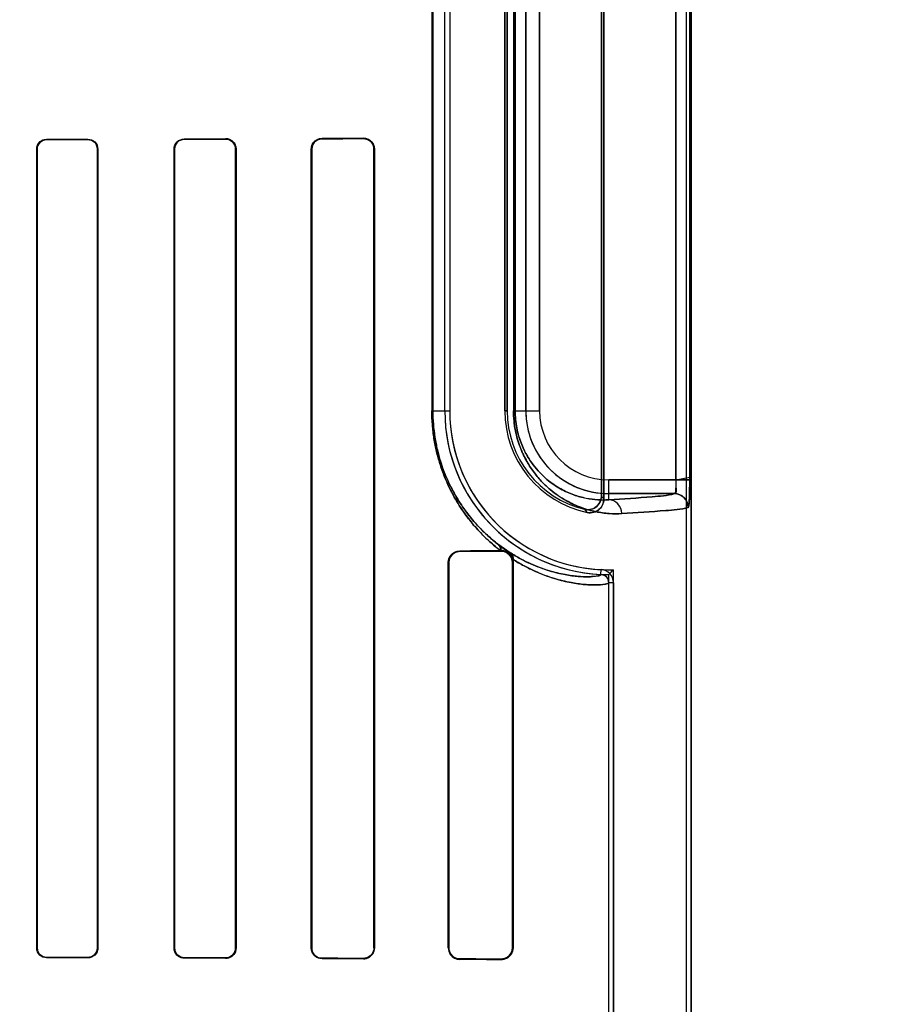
# Model space of a CAD drawing. Header units: millimetres. Extents: x 0 to 297, y 0 to 210.
# Tile 173 of 256: x 58.552 to 58.74, y 157.885 to 158.099. Entities that reach past the tile are written whole.
import ezdxf

# ---------------------------------------------------------------- set-up
doc = ezdxf.new("R2010")
doc.units = ezdxf.units.MM
doc.header["$LTSCALE"] = 16.335
doc.layers.get('0').update_dxf_attribs({"linetype": 'CONTINUOUS'})
for name, color, linetype in [('AXES_REF', 7, 'CONTINUOUS'), ('INTFCLR_1', 7, 'CONTINUOUS'), ('INTFCLR_72935', 7, 'CONTINUOUS')]:
    doc.layers.add(name, color=color, linetype=linetype)

msp = doc.modelspace()

# ---------------------------------------------------------------- linework, layer by layer
at = {"color": 7, "linetype": 'Continuous'}
for radius in [5.8174969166, 5.817, 5.7797484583]:
    msp.add_circle((57.454730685, 154.8339782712), radius, dxfattribs=at)
msp.add_arc((57.454730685, 154.8339782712), 5.76, 278.2771290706, 261.7228709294, dxfattribs=at)
at = {"layer": 'AXES_REF', "color": 9, "linetype": 'Continuous'}
for radius in [5.3067073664, 3.5571461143]:
    msp.add_circle((57.454730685, 154.8339782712), radius, dxfattribs=at)
at = {"layer": 'AXES_REF', "color": 7, "linetype": 'Continuous'}
msp.add_arc((57.454730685, 154.8339782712), 5.892, 143.2753836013, 36.7246163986, dxfattribs=at)
at = {"layer": 'INTFCLR_1', "color": 6, "linetype": 'Continuous'}
for p, q in [((58.6967716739, 156.9339697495), (58.6967716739, 158.5359798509)), ((58.6978296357, 156.9339697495), (58.6978296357, 158.5359697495)), ((58.6787716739, 157.9947490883), (58.6787716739, 158.1771904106)), ((58.6782467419, 158.1765321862), (58.6782467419, 157.9954073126)), ((58.644141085, 158.0139697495), (58.644141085, 158.1579697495)), ((58.6451990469, 158.1579697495), (58.6451990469, 158.0139697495)), ((58.6571990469, 158.1579697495), (58.6571990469, 158.0139697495)), ((58.6577239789, 158.0139697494), (58.6577239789, 158.1579697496)), ((58.55527069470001, 157.8969697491), (58.55527069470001, 158.0709697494)), ((58.5553480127, 157.8969697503), (58.5553480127, 158.0709697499)), ((58.5684823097, 158.0709697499), (58.5684823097, 157.8969697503)), ((58.5685631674, 158.0709697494), (58.5685631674, 157.8969697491)), ((58.5851811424, 157.8969697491), (58.5851811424, 158.0709697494)), ((58.5852664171, 157.8969697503), (58.5852664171, 158.0709697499)), ((58.5985735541, 158.0709697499), (58.5985735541, 157.8969697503)), ((58.5986644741, 158.0709697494), (58.5986644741, 157.8969697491)), ((58.6150638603, 157.8969697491), (58.6150638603, 158.0709697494)), ((58.61516224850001, 157.8969697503), (58.61516224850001, 158.0709697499)), ((58.6286918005, 158.0709697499), (58.6286918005, 157.8969697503)), ((58.6288005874, 158.0709697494), (58.6288005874, 157.8969697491)), ((58.6563984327, 157.9835550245), (58.65620017, 157.9835533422)), ((58.644899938, 157.8969697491), (58.644899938, 157.9809697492)), ((58.6450244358, 157.8969697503), (58.6450244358, 157.9809697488)), ((58.6588545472, 157.9809697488), (58.6588545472, 157.8969697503)), ((58.6589182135, 157.9816399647), (58.65900662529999, 157.9809697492)), ((58.65900662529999, 157.9809697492), (58.65900662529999, 157.8969697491)), ((58.6798296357, 157.253415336), (58.6798296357, 157.9765241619)), ((58.68088759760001, 157.9765241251), (58.68088759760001, 157.2534153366))]:
    msp.add_line(p, q, dxfattribs=at)
at = {"layer": 'INTFCLR_1', "color": 9, "linetype": 'Continuous'}
for p, q in [((58.6944863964, 158.1730216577), (58.6944863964, 157.9989178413)), ((58.6974832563, 157.9989178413), (58.6974832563, 158.1730216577)), ((58.6413088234, 158.1579697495), (58.6413088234, 158.0139697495)), ((58.6415301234, 158.0139697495), (58.6415301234, 158.1579697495)), ((58.6591054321, 158.1579697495), (58.6591054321, 158.0139697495)), ((58.6594560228, 158.0139697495), (58.6594560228, 158.1579697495)), ((58.6617781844, 158.0139697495), (58.6617781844, 158.1579697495)), ((58.6647777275, 158.1579697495), (58.6647777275, 158.0139697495)), ((58.5573984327, 158.0731031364), (58.5573984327, 158.073025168)), ((58.56639843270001, 158.0730480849), (58.56639843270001, 158.0731281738)), ((58.58739843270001, 158.0731946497), (58.58739843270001, 158.0731083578)), ((58.59639843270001, 158.0731374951), (58.59639843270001, 158.0732271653)), ((58.61739843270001, 158.0733150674), (58.61739843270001, 158.0732148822)), ((58.62639843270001, 158.0732528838), (58.62639843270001, 158.073359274)), ((58.5553480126, 158.0709697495), (58.55527069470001, 158.0709697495)), ((58.5685631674, 158.0709697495), (58.5684823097, 158.0709697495)), ((58.585266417, 158.0709697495), (58.5851811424, 158.0709697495)), ((58.5986644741, 158.0709697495), (58.5985735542, 158.0709697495)), ((58.61516224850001, 158.0709697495), (58.6150638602, 158.0709697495)), ((58.6288005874, 158.0709697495), (58.6286918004, 158.0709697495)), ((58.6413088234, 158.0139697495), (58.6451990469, 158.0139697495)), ((58.6571990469, 158.0139697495), (58.6577239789, 158.0139697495)), ((58.6591054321, 158.0139697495), (58.6647777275, 158.0139697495)), ((58.6798296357, 157.9945716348), (58.6798296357, 157.9989178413)), ((58.6798296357, 157.9989178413), (58.6974832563, 157.9989178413)), ((58.6941632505, 157.9959182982), (58.6798296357, 157.9959182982)), ((58.6473984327, 157.9834854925), (58.6473984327, 157.9833567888)), ((58.6563984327, 157.9834100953), (58.6563984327, 157.9835550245)), ((58.6450244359, 157.9809697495), (58.644899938, 157.9809697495)), ((58.65900662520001, 157.9809697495), (58.6588545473, 157.9809697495)), ((58.6781160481, 157.9783223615), (58.6781668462, 157.9793791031)), ((58.68088759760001, 157.9765240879), (58.6798296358, 157.9765241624)), ((58.55527069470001, 157.8969697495), (58.5553480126, 157.8969697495)), ((58.5684823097, 157.8969697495), (58.5685631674, 157.8969697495)), ((58.5851811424, 157.8969697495), (58.585266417, 157.8969697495)), ((58.5985735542, 157.8969697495), (58.5986644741, 157.8969697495)), ((58.6150638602, 157.8969697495), (58.61516224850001, 157.8969697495)), ((58.6286918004, 157.8969697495), (58.6288005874, 157.8969697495)), ((58.644899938, 157.8969697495), (58.6450244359, 157.8969697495)), ((58.6588545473, 157.8969697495), (58.65900662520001, 157.8969697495)), ((58.5573984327, 157.894914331), (58.5573984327, 157.8948363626)), ((58.56639843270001, 157.8948113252), (58.56639843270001, 157.8948914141)), ((58.58739843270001, 157.8948311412), (58.58739843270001, 157.8947448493)), ((58.59639843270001, 157.8947123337), (58.59639843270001, 157.8948020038)), ((58.61739843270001, 157.8947246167), (58.61739843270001, 157.8946244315)), ((58.62639843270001, 157.894580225), (58.62639843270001, 157.8946866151)), ((58.6473984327, 157.8945827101), (58.6473984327, 157.8944540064)), ((58.6563984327, 157.8943844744), (58.6563984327, 157.8945294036))]:
    msp.add_line(p, q, dxfattribs=at)
at = {"layer": 'INTFCLR_1', "color": 7, "linetype": 'Continuous'}
for p, q in [((58.6558816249, 157.9847869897), (58.657165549, 157.9838385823)), ((58.6583973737, 157.9830341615), (58.6558816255, 157.9847869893)), ((58.6570800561, 157.9834696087), (58.6563984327, 157.9835550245)), ((58.6563984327, 157.9834100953), (58.65713353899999, 157.9833016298)), ((58.6571326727, 157.894637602), (58.6563984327, 157.8945294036))]:
    msp.add_line(p, q, dxfattribs=at)
for points in [[(58.5971457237, 158.0731028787), (58.5970688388, 158.0731279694), (58.5969902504, 158.07315052), (58.5969100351, 158.073170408), (58.5968283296, 158.0731875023), (58.5967451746, 158.0732016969), (58.5966605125, 158.0732128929), (58.5965743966, 158.0732209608), (58.5964869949, 158.0732257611), (58.59639843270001, 158.0732271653)], [(58.62639843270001, 158.0732528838), (58.6264801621, 158.0732517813), (58.6265626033, 158.0732476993), (58.62664564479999, 158.0732405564), (58.62672982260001, 158.0732301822), (58.6268143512, 158.0732165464), (58.6268971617, 158.0732000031), (58.6269775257, 158.0731808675), (58.6270560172, 158.0731591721), (58.6271325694, 158.0731350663)], [(58.6271294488, 157.8948033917), (58.62705442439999, 157.8947798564), (58.6269776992, 157.894758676), (58.6268993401, 157.8947399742), (58.6268194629, 157.8947238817), (58.6267381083, 157.8947105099), (58.62665523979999, 157.894699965), (58.6265709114, 157.894692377), (58.6264852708, 157.8946878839), (58.62639843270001, 157.8946866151)]]:
    msp.add_lwpolyline(points, dxfattribs=at)
at = {"layer": 'INTFCLR_1', "color": 6, "linetype": 'Continuous'}
for centre, radius, start, end in [((58.6798296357, 158.0139697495), 0.03568855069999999, 180, 267.247881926), ((58.6798296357, 158.0139697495), 0.0346305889, 180.0000016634, 267.2478820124), ((58.6798296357, 158.0139697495), 0.0226305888, 180.0000025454, 258.1110809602), ((58.6798296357, 158.0139697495), 0.0221056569, 180.0000001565, 256.1647639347), ((58.6780294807, 157.9765242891), 0.001800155, 359.9959649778, 87.2444331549), ((58.6780294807, 157.9765242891), 0.0028581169, 359.9959423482, 87.24521559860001)]:
    msp.add_arc(centre, radius, start, end, dxfattribs=at)
at = {"layer": 'INTFCLR_1', "color": 9, "linetype": 'Continuous'}
for centre, radius, start, end in [((58.6798296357, 158.0139697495), 0.0180514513, 180.0000000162, 269.999999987), ((58.6798296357, 158.0139697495), 0.0150519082, 180.0000002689, 269.9999999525), ((58.7172605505, 158.0259822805), 0.0495671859, 218.0856590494, 219.0588528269), ((58.7174507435, 158.0311990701), 0.0577774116, 222.0440516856, 222.9598197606), ((58.6919138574, 158.0317439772), 0.0591885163, 232.2612423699, 232.4993337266)]:
    msp.add_arc(centre, radius, start, end, dxfattribs=at)
at = {"layer": 'INTFCLR_1', "color": 6, "linetype": 'Continuous'}
for centre, major_axis, ratio, start_param, end_param in [((58.3668984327, 158.0739697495), (0.312931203, 0), 0.0034906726, -0.9162996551, -0.8795209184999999), ((58.3668984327, 158.0739697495), (0.330931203, 0), 0.0034906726, -0.9573995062, -0.9237350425), ((58.3668984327, 158.0739697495), (0.312931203, 0), 0.0034906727, -0.7888979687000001, -0.7475038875), ((58.3668984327, 158.0739697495), (0.330931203, 0), 0.0034906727, -0.8415583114, -0.8044638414), ((58.3668984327, 158.0739697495), (0.312931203, 0), 0.0034906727, -0.642674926, -0.5930216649), ((58.3668984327, 158.0739697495), (0.330931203, 0), 0.0034906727, -0.7121557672, -0.6694696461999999), ((58.3668984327, 157.9839697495), (0.312931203, 0), 0.0034906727, -0.4592997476, -0.3911010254), ((58.3668984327, 157.9839697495), (0.330931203, 0), 0.0034906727, -0.5593349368, -0.5057648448), ((58.3668984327, 157.8939697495), (0.330931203, 0), 0.0034906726, 0.9237350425, 0.9573995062), ((58.3668984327, 157.8939697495), (0.312931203, 0), 0.0034906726, 0.8795209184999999, 0.9162996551), ((58.3668984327, 157.8939697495), (0.330931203, 0), 0.0034906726, 0.8044638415, 0.8415583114), ((58.3668984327, 157.8939697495), (0.312931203, 0), 0.0034906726, 0.7475038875, 0.7888979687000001), ((58.3668984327, 157.8939697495), (0.330931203, 0), 0.0034906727, 0.6694696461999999, 0.7121557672), ((58.3668984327, 157.8939697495), (0.312931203, 0), 0.0034906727, 0.5930216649, 0.642674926), ((58.3668984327, 157.8939697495), (0.330931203, 0), 0.0034906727, 0.5057648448, 0.5593349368), ((58.3668984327, 157.8939697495), (0.312931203, 0), 0.0034906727, 0.3894356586, 0.4592997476)]:
    msp.add_ellipse(centre, major_axis=major_axis, ratio=ratio, start_param=start_param, end_param=end_param, dxfattribs=at)
for points, knots in [([(58.55527069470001, 158.0709697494), (58.55527069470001, 158.0714172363), (58.55561850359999, 158.0725302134), (58.55676203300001, 158.0731014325), (58.5573984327, 158.0731031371)], [0, 0, 0, 0, 0.4128530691, 1, 1, 1, 1]), ([(58.5553480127, 158.0709697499), (58.5553480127, 158.0715128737), (58.55580822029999, 158.0726068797), (58.5568944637, 158.0730239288), (58.5573984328, 158.0730251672)], [0, 0, 0, 0, 0.5186961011, 1, 1, 1, 1]), ([(58.5663984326, 158.0731281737), (58.5669420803, 158.073129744), (58.5680913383, 158.0726800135), (58.5685631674, 158.0715293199), (58.5685631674, 158.0709697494)], [0, 0, 0, 0, 0.492784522, 1, 1, 1, 1]), ([(58.5663984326, 158.0730480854), (58.5669154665, 158.0730494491), (58.5680206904, 158.0726237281), (58.5684823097, 158.0715148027), (58.5684823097, 158.0709697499)], [0, 0, 0, 0, 0.4868103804, 1, 1, 1, 1]), ([(58.5851811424, 158.0709697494), (58.5851811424, 158.0715293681), (58.5856454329, 158.0727083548), (58.5868251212, 158.0731926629), (58.5873984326, 158.0731946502)], [0, 0, 0, 0, 0.4939554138, 1, 1, 1, 1]), ([(58.5852664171, 158.0709697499), (58.5852664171, 158.0715172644), (58.5857244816, 158.0726520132), (58.5868568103, 158.0731066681), (58.5873984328, 158.0731083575)], [0, 0, 0, 0, 0.5027036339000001, 1, 1, 1, 1]), ([(58.59639843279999, 158.0731374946), (58.59696077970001, 158.0731393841), (58.5981187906, 158.0726693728), (58.5985735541, 158.0715157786), (58.5985735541, 158.0709697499)], [0, 0, 0, 0, 0.507362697, 1, 1, 1, 1]), ([(58.6150638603, 158.0709697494), (58.6150638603, 158.0714563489), (58.6154395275, 158.0726778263), (58.6166950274, 158.0733117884), (58.61739843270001, 158.0733150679)], [0, 0, 0, 0, 0.4089028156, 1, 1, 1, 1]), ([(58.61516224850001, 158.0709697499), (58.61516224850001, 158.0714530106), (58.6155403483, 158.0726264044), (58.61674115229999, 158.0732122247), (58.61739843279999, 158.0732148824)], [0, 0, 0, 0, 0.4237097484, 1, 1, 1, 1]), ([(58.62639843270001, 158.0733592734), (58.6268610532, 158.0733616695), (58.6281073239, 158.0730181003), (58.6288005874, 158.0717242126), (58.6288005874, 158.0709697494)], [0, 0, 0, 0, 0.3801089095, 1, 1, 1, 1]), ([(58.6782467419, 157.9954073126), (58.6782467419, 157.9949174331), (58.6779964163, 157.9939250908), (58.6767671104, 157.9925611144), (58.6753181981, 157.9923146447), (58.6745434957, 157.9925054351)], [0, 0, 0, 0, 0.2761842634, 0.5501881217, 1, 1, 1, 1]), ([(58.67516739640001, 157.9918246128), (58.6756373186, 157.9917256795), (58.6766420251, 157.9917609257), (58.6782108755, 157.992645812), (58.6787716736, 157.9939678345), (58.6787716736, 157.9947490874)], [0, 0, 0, 0, 0.2757366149, 0.5514172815, 1, 1, 1, 1]), ([(58.644899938, 157.9809697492), (58.644899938, 157.9814619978), (58.64527205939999, 157.9827640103), (58.6466179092, 157.9834799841), (58.6473984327, 157.9834854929)], [0, 0, 0, 0, 0.3867472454, 1, 1, 1, 1]), ([(58.6450244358, 157.9809697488), (58.6450244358, 157.9814384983), (58.64537938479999, 157.9826752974), (58.6466584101, 157.9833526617), (58.6473984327, 157.9833567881)], [0, 0, 0, 0, 0.3877861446, 1, 1, 1, 1]), ([(58.5573984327, 157.894836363), (58.5568698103, 157.8948377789), (58.55574165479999, 157.8952772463), (58.55527069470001, 157.8964116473), (58.55527069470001, 157.8969697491)], [0, 0, 0, 0, 0.4864374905, 1, 1, 1, 1]), ([(58.5573984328, 157.8949143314), (58.55689426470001, 157.8949155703), (58.5558079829, 157.8953328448), (58.5553480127, 157.8964268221), (58.5553480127, 157.8969697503)], [0, 0, 0, 0, 0.4814923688, 1, 1, 1, 1]), ([(58.5684823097, 157.8969697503), (58.5684823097, 157.8964256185), (58.5680217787, 157.8953168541), (58.5669163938, 157.8948900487), (58.5663984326, 157.8948914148)], [0, 0, 0, 0, 0.5123193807, 1, 1, 1, 1]), ([(58.5685631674, 157.8969697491), (58.5685631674, 157.8965240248), (58.5682177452, 157.8953957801), (58.5670524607, 157.8948094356), (58.5663984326, 157.8948113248)], [0, 0, 0, 0, 0.4052940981, 1, 1, 1, 1]), ([(58.5873984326, 157.89474485), (58.5868231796, 157.894746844), (58.5856431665, 157.8952334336), (58.5851811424, 157.8964120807), (58.5851811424, 157.8969697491)], [0, 0, 0, 0, 0.5077622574, 1, 1, 1, 1]), ([(58.5873984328, 157.8948311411), (58.5868886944, 157.8948327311), (58.5857618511, 157.8952506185), (58.5852664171, 157.8963906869), (58.5852664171, 157.8969697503)], [0, 0, 0, 0, 0.4681657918, 1, 1, 1, 1]), ([(58.5985735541, 157.8969697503), (58.5985735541, 157.8964229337), (58.5981178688, 157.895269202), (58.5969599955, 157.8948001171), (58.59639843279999, 157.894802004)], [0, 0, 0, 0, 0.4933464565, 1, 1, 1, 1]), ([(58.5986644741, 157.8969697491), (58.5986644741, 157.8964776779), (58.5982763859, 157.8952910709), (58.5970587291, 157.8947098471), (58.59639843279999, 157.8947123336)], [0, 0, 0, 0, 0.4270071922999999, 1, 1, 1, 1]), ([(58.61739843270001, 157.8946244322), (58.6168910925, 157.8946267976), (58.6156671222, 157.8950299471), (58.6150638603, 157.8962859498), (58.6150638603, 157.8969697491)], [0, 0, 0, 0, 0.4259311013, 1, 1, 1, 1]), ([(58.61739843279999, 157.8947246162), (58.6169297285, 157.8947265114), (58.615760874, 157.8950938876), (58.61516224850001, 157.8962987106), (58.61516224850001, 157.8969697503)], [0, 0, 0, 0, 0.4112384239, 1, 1, 1, 1]), ([(58.6288005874, 157.8969697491), (58.6288005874, 157.896494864), (58.6284379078, 157.8952476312), (58.6271415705, 157.8945763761), (58.62639843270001, 157.8945802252)], [0, 0, 0, 0, 0.3898786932, 1, 1, 1, 1]), ([(58.644899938, 157.8969697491), (58.644899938, 157.8964775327), (58.6452720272, 157.8951755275), (58.6466178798, 157.894459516), (58.6473984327, 157.8944540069)], [0, 0, 0, 0, 0.3867227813, 1, 1, 1, 1]), ([(58.6473984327, 157.8945827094), (58.6469342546, 157.8945852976), (58.6457004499, 157.8949423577), (58.6450244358, 157.8962254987), (58.6450244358, 157.8969697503)], [0, 0, 0, 0, 0.38412047, 1, 1, 1, 1]), ([(58.65900662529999, 157.8969697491), (58.65900662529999, 157.8964793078), (58.6586372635, 157.8951323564), (58.6572266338, 157.8943774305), (58.6563984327, 157.8943844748)], [0, 0, 0, 0, 0.3719205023, 1, 1, 1, 1])]:
    msp.add_open_spline(points, degree=3, knots=knots, dxfattribs=at)
at = {"layer": 'INTFCLR_1', "color": 7, "linetype": 'Continuous'}
for points, knots in [([(58.59639843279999, 158.0732271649), (58.5968604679, 158.0732241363), (58.5980401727, 158.0728803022), (58.5986692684, 158.071658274), (58.5986644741, 158.0709697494)], [0, 0, 0, 0, 0.4015735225, 1, 1, 1, 1]), ([(58.62639843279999, 158.0732528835), (58.6269481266, 158.0732452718), (58.628159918, 158.0728163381), (58.6286948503, 158.0715877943), (58.6286918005, 158.0709697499)], [0, 0, 0, 0, 0.4707546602, 1, 1, 1, 1]), ([(58.6944863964, 157.9989178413), (58.6944864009, 157.9987248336), (58.69448255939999, 157.9979702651), (58.69441455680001, 157.9969147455), (58.6943451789, 157.9962672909), (58.6942016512, 157.9958549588), (58.69412694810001, 157.9958992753)], [0, 0, 0, 0, 0.1877948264, 0.7473227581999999, 0.9154867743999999, 1, 1, 1, 1]), ([(58.6944863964, 157.9989178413), (58.69448642, 157.9984157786), (58.6943213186, 157.9976113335), (58.6946655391, 157.9959867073), (58.6941632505, 157.9959182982)], [0, 0, 0, 0, 0.4975901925, 1, 1, 1, 1]), ([(58.6971204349, 157.9928807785), (58.6972386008, 157.9927400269), (58.6973440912, 157.9939915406), (58.6974150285, 157.9947343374), (58.6974729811, 157.996827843), (58.6974832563, 157.9981593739), (58.6974832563, 157.9989178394)], [0, 0, 0, 0, 0.0908190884, 0.3065073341, 0.6251820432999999, 1, 1, 1, 1]), ([(58.6974832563, 157.9989178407), (58.69748324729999, 157.9983632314), (58.6974747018, 157.9972969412), (58.69744429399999, 157.9952918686), (58.6973299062, 157.9938468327), (58.6971571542, 157.9929187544)], [0, 0, 0, 0, 0.276675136, 0.5320069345, 1, 1, 1, 1]), ([(58.6971204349, 157.9928807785), (58.6971240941, 157.9936508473), (58.6964957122, 157.9952569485), (58.6948924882, 157.9959029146), (58.69412694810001, 157.9958992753)], [0, 0, 0, 0, 0.501474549, 1, 1, 1, 1]), ([(58.6941632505, 157.9959182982), (58.6949270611, 157.9959174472), (58.6965179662, 157.9952751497), (58.6971563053, 157.9936835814), (58.6971571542, 157.9929187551)], [0, 0, 0, 0, 0.4996677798, 1, 1, 1, 1]), ([(58.6563984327, 157.9835550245), (58.6566178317, 157.9835568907), (58.6577940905, 157.9834341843), (58.6588883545, 157.9823126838), (58.6590112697, 157.9813588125)], [0, 0, 0, 0, 0.1857546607, 1, 1, 1, 1]), ([(58.6563984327, 157.9834100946), (58.6568907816, 157.9834062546), (58.6581683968, 157.9830484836), (58.6588574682, 157.9817226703), (58.6588545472, 157.9809697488)], [0, 0, 0, 0, 0.3953805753, 1, 1, 1, 1]), ([(58.65713353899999, 157.9833016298), (58.6575662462, 157.9831681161), (58.6584708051, 157.9825853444), (58.6588545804, 157.9815332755), (58.6588545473, 157.9809697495)], [0, 0, 0, 0, 0.4455465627, 1, 1, 1, 1]), ([(58.6286918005, 157.8969697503), (58.6286919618, 157.8964620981), (58.6282886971, 157.8952537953), (58.6270571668, 157.8946976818), (58.62639843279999, 157.8946866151)], [0, 0, 0, 0, 0.4352004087, 1, 1, 1, 1]), ([(58.6588545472, 157.8969697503), (58.6588543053, 157.8964646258), (58.6584634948, 157.8951821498), (58.6571394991, 157.8945342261), (58.6563984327, 157.8945294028)], [0, 0, 0, 0, 0.4053296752, 1, 1, 1, 1]), ([(58.6588545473, 157.8969697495), (58.6588545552, 157.8964661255), (58.6585223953, 157.8954221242), (58.65762356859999, 157.894788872), (58.6571326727, 157.894637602)], [0, 0, 0, 0, 0.495060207, 1, 1, 1, 1])]:
    msp.add_open_spline(points, degree=3, knots=knots, dxfattribs=at)
for points in [[(58.5986644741, 158.0709697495), (58.5986644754, 158.0714858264), (58.59862120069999, 158.0722552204), (58.59813353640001, 158.0724240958)], [(58.6271325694, 158.0731350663), (58.6276245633, 158.0729705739), (58.628352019, 158.0726868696), (58.6283520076, 158.0721681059)], [(58.6589182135, 157.981639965), (58.65879671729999, 157.9820923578), (58.658651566, 157.9827275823), (58.6581986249, 157.9828470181)], [(58.6582693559, 157.9831152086), (58.65870723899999, 157.9828039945), (58.6589627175, 157.9821753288), (58.6589182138, 157.9816399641)], [(58.6590112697, 157.9813588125), (58.6591237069, 157.9819428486), (58.6588828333, 157.9826905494), (58.6583973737, 157.9830341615)], [(58.6286918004, 157.8969697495), (58.6286918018, 157.8964429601), (58.6286446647, 157.8956533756), (58.6281448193, 157.8954870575)]]:
    msp.add_open_spline(points, degree=3, dxfattribs=at)
at = {"layer": 'INTFCLR_1', "color": 9, "linetype": 'Continuous'}
for points, knots in [([(58.6562001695, 157.9835533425), (58.6558180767, 157.9838483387), (58.6550462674, 157.9844681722), (58.6534814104, 157.9858289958), (58.6514978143, 157.9877856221), (58.6491623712, 157.9905425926), (58.6473116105, 157.9932252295), (58.6458971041, 157.9956761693), (58.6448598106, 157.9977432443), (58.64389538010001, 158.0000028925), (58.6430312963, 158.0024635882), (58.6424300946, 158.0046528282), (58.6420298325, 158.0064971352), (58.6416852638, 158.0084337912), (58.6413889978, 158.0109288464), (58.6413088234, 158.0129489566), (58.6413088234, 158.0139697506)], [0, 0, 0, 0, 0.0413029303, 0.084672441, 0.1774040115, 0.2793837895, 0.3934029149, 0.4557061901, 0.5214047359, 0.5911654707, 0.6657815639, 0.744385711, 0.78523801, 0.8272277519, 0.9126577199, 1, 1, 1, 1]), ([(58.6556868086, 157.9849371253), (58.65532323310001, 157.9852185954), (58.6545895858, 157.9858094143), (58.6531019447, 157.9871066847), (58.65121685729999, 157.9889722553), (58.6489971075, 157.9916018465), (58.64723791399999, 157.9941612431), (58.64589337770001, 157.9965002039), (58.644906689, 157.9984740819), (58.6439897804, 158.0006315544), (58.643168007, 158.0029813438), (58.6425963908, 158.0050716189), (58.6422158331, 158.0068328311), (58.6418880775, 158.0086824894), (58.64160638, 158.0110653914), (58.6415301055, 158.0129947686), (58.6415301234, 158.0139697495)], [0, 0, 0, 0, 0.041253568, 0.08448914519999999, 0.177058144, 0.2788900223, 0.3928157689, 0.4551468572, 0.5208393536, 0.590686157, 0.6653339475, 0.7440204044, 0.7849349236, 0.8269675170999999, 0.9125233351, 1, 1, 1, 1]), ([(58.68269241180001, 157.9915720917), (58.6817838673, 157.9915219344), (58.6798811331, 157.9915353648), (58.6769179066, 157.9919402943), (58.6737405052, 157.9928380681), (58.6710180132, 157.9940866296), (58.6687860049, 157.9954758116), (58.6670284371, 157.9968137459), (58.665272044, 157.998458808), (58.6635488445, 158.0004775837), (58.6622265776, 158.0024832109), (58.6612506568, 158.0043521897), (58.6605562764, 158.0059687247), (58.6599547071, 158.0077569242), (58.6594830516, 158.0097043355), (58.6591764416, 158.0117942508), (58.659105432, 158.0132338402), (58.659105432, 158.0139697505)], [0, 0, 0, 0, 0.0750554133, 0.1564841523, 0.245985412, 0.3464640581, 0.4023384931, 0.4625915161, 0.5283646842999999, 0.6004622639, 0.6810443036, 0.725898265, 0.7742486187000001, 0.8260106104, 0.8813405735, 0.939298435, 1, 1, 1, 1]), ([(58.6798296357, 157.9945716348), (58.6790496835, 157.9945217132), (58.67741420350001, 157.9945196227), (58.6748631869, 157.9948525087), (58.67212305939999, 157.9956146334), (58.66977224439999, 157.9966865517), (58.6678436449, 157.9978846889), (58.6663225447, 157.9990422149), (58.6648018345, 158.0004683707), (58.66330837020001, 158.0022219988), (58.6621629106, 158.0039653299), (58.6613169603, 158.005590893), (58.6607147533, 158.0069980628), (58.6601929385, 158.0085557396), (58.6597836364, 158.010252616), (58.6595176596, 158.0120736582), (58.659455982, 158.0133282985), (58.6594560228, 158.0139697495)], [0, 0, 0, 0, 0.0744477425, 0.1553151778, 0.2443339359, 0.3444117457, 0.4002041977, 0.4603600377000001, 0.5261873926, 0.5984175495, 0.6792891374, 0.7242686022, 0.7728488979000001, 0.8249350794, 0.8805719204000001, 0.9388974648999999, 1, 1, 1, 1]), ([(58.6798296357, 157.9945716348), (58.6829934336, 157.9947478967), (58.687761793, 157.9951207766), (58.6925882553, 157.9954876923), (58.6941632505, 157.9959182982)], [0, 0, 0, 0, 0.6599400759, 1, 1, 1, 1]), ([(58.68269241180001, 157.9915720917), (58.6826886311, 157.9923312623), (58.68210579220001, 157.9938891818), (58.6805643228, 157.994567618), (58.6798296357, 157.9945716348)], [0, 0, 0, 0, 0.508194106, 1, 1, 1, 1]), ([(58.6971571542, 157.9929187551), (58.6955670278, 157.9924879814), (58.69069722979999, 157.9921213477), (58.6858851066, 157.991748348), (58.68269241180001, 157.9915720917)], [0, 0, 0, 0, 0.3400295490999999, 1, 1, 1, 1]), ([(58.6781160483, 157.97832236), (58.6781102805, 157.9781925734), (58.677561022, 157.9779940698), (58.67671710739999, 157.9778709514), (58.675104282, 157.9777832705), (58.6734459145, 157.9778629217), (58.6717866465, 157.9780424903), (58.66968760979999, 157.9783768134), (58.6673773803, 157.9789403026), (58.6648874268, 157.9797775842), (58.6627826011, 157.9806376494), (58.6605410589, 157.9817390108), (58.6590382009, 157.982621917), (58.6582693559, 157.9831152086)], [0, 0, 0, 0, 0.0185765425, 0.06381787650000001, 0.1376128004, 0.2405007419, 0.3040564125, 0.3756032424, 0.5445118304, 0.6431586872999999, 0.7510724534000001, 0.8693800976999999, 1, 1, 1, 1]), ([(58.6798296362, 157.9765241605), (58.6798296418, 157.9764389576), (58.6795233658, 157.9762718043), (58.6786123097, 157.9760936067), (58.6772776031, 157.9760129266), (58.6757910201, 157.9760461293), (58.67402711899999, 157.9761630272), (58.671396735, 157.976533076), (58.66850826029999, 157.9772435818), (58.66588562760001, 157.9781275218), (58.6636690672, 157.9790344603), (58.6613088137, 157.9801941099), (58.6597266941, 157.9811227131), (58.6589182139, 157.9816399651)], [0, 0, 0, 0, 0.0115641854, 0.0373723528, 0.1364443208, 0.1847191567, 0.2405842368, 0.3758537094, 0.5449315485, 0.6433535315, 0.7513093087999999, 0.8697327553, 1, 1, 1, 1])]:
    msp.add_open_spline(points, degree=3, knots=knots, dxfattribs=at)
for points in [[(58.6556868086, 157.9849371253), (58.6560622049, 157.9846191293), (58.6562553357, 157.9840422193), (58.6562001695, 157.9835533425)], [(58.6558816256, 157.9847869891), (58.656223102, 157.984501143), (58.6564150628, 157.9840000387), (58.6563984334, 157.9835550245)]]:
    msp.add_open_spline(points, degree=3, dxfattribs=at)
at = {"layer": 'INTFCLR_72935', "color": 6, "linetype": 'Continuous'}
for p, q in [((58.6967716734, 156.9339697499), (58.6967716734, 158.5359899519)), ((58.6978296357, 158.5359697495), (58.6978296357, 156.9339697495)), ((58.6787716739, 158.1771904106), (58.6787716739, 157.9947490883)), ((58.6782467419, 157.9954073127), (58.6782467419, 158.1765321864)), ((58.644141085, 158.0139697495), (58.644141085, 158.1579697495)), ((58.6451990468, 158.1579697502), (58.6451990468, 158.0139697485)), ((58.6571990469, 158.0139697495), (58.6571990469, 158.1579697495)), ((58.6577239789, 158.1579697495), (58.6577239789, 158.0139697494)), ((58.5552706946, 158.0709697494), (58.5552706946, 157.8969697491)), ((58.5553480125, 158.0709697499), (58.5553480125, 157.8969697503)), ((58.5684823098, 157.8969697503), (58.5684823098, 158.0709697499)), ((58.5685631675, 157.8969697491), (58.5685631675, 158.0709697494)), ((58.5851811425, 158.0709697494), (58.5851811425, 157.8969697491)), ((58.5852664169, 158.0709697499), (58.5852664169, 157.8969697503)), ((58.5985735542, 157.8969697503), (58.5985735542, 158.0709697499)), ((58.5986644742, 157.8969697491), (58.5986644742, 158.0709697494)), ((58.6150638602, 158.0709697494), (58.6150638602, 157.8969697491)), ((58.61516224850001, 158.0709697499), (58.61516224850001, 157.8969697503)), ((58.6286918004, 157.8969697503), (58.6286918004, 158.0709697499)), ((58.6288005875, 157.8969697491), (58.6288005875, 158.0709697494)), ((58.65620017, 157.9835533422), (58.6563984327, 157.9835550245)), ((58.6448999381, 157.9809697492), (58.6448999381, 157.8969697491)), ((58.6450244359, 157.9809697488), (58.6450244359, 157.8969697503)), ((58.6588545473, 157.8969697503), (58.6588545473, 157.9809697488)), ((58.6589182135, 157.981639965), (58.65900662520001, 157.9809697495)), ((58.65900662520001, 157.8969697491), (58.65900662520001, 157.9809697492)), ((58.6798296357, 157.2516583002), (58.6798296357, 157.9782811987)), ((58.68088759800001, 157.250584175), (58.68088759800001, 157.9793553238))]:
    msp.add_line(p, q, dxfattribs=at)
at = {"layer": 'INTFCLR_72935', "color": 9, "linetype": 'Continuous'}
for p, q in [((58.6944863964, 157.9989178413), (58.6944863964, 158.1730216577)), ((58.6974832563, 157.9989178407), (58.6974832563, 158.173021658)), ((58.6413088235, 158.1579697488), (58.6413088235, 158.0139697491)), ((58.6415301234, 158.1579697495), (58.6415301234, 158.0139697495)), ((58.6591054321, 158.1579697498), (58.6591054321, 158.0139697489)), ((58.6594560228, 158.1579697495), (58.6594560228, 158.0139697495)), ((58.6617781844, 158.1579697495), (58.6617781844, 158.0139697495)), ((58.6647777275, 158.0139697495), (58.6647777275, 158.1579697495)), ((58.5573984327, 158.073025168), (58.5573984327, 158.0731031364)), ((58.56639843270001, 158.0731281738), (58.56639843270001, 158.0730480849)), ((58.58739843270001, 158.0731083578), (58.58739843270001, 158.0731946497)), ((58.59639843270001, 158.0732271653), (58.59639843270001, 158.0731374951)), ((58.61739843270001, 158.0732148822), (58.61739843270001, 158.0733150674)), ((58.62639843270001, 158.073359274), (58.62639843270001, 158.0732528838)), ((58.55527069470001, 158.0709697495), (58.5553480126, 158.0709697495)), ((58.5684823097, 158.0709697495), (58.5685631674, 158.0709697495)), ((58.5851811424, 158.0709697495), (58.585266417, 158.0709697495)), ((58.5985735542, 158.0709697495), (58.5986644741, 158.0709697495)), ((58.6150638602, 158.0709697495), (58.61516224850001, 158.0709697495)), ((58.6286918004, 158.0709697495), (58.6288005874, 158.0709697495)), ((58.6413088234, 158.0139697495), (58.6451990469, 158.0139697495)), ((58.6577239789, 158.0139697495), (58.6571990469, 158.0139697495)), ((58.6591054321, 158.0139697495), (58.6647777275, 158.0139697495)), ((58.6798296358, 157.9945716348), (58.6798296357, 157.9989178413)), ((58.6944863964, 157.9989178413), (58.6798296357, 157.9989178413)), ((58.6798296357, 157.9959182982), (58.6941632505, 157.9959182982)), ((58.6473984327, 157.9833567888), (58.6473984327, 157.9834854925)), ((58.6563984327, 157.9835550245), (58.6563984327, 157.9834100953)), ((58.644899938, 157.9809697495), (58.6450244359, 157.9809697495)), ((58.6588545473, 157.9809697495), (58.65900662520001, 157.9809697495)), ((58.5553480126, 157.8969697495), (58.55527069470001, 157.8969697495)), ((58.5685631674, 157.8969697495), (58.5684823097, 157.8969697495)), ((58.585266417, 157.8969697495), (58.5851811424, 157.8969697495)), ((58.5986644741, 157.8969697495), (58.5985735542, 157.8969697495)), ((58.61516224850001, 157.8969697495), (58.6150638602, 157.8969697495)), ((58.6288005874, 157.8969697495), (58.6286918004, 157.8969697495)), ((58.6450244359, 157.8969697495), (58.644899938, 157.8969697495)), ((58.65900662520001, 157.8969697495), (58.6588545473, 157.8969697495)), ((58.5573984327, 157.8948363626), (58.5573984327, 157.894914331)), ((58.56639843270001, 157.8948914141), (58.56639843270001, 157.8948113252)), ((58.58739843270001, 157.8947448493), (58.58739843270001, 157.8948311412)), ((58.59639843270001, 157.8948020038), (58.59639843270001, 157.8947123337)), ((58.61739843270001, 157.8946244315), (58.61739843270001, 157.8947246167)), ((58.62639843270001, 157.8946866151), (58.62639843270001, 157.894580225)), ((58.6473984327, 157.8944540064), (58.6473984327, 157.8945827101)), ((58.6563984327, 157.8945294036), (58.6563984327, 157.8943844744))]:
    msp.add_line(p, q, dxfattribs=at)
at = {"layer": 'INTFCLR_72935', "color": 7, "linetype": 'Continuous'}
for p, q in [((58.6944863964, 157.9989178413), (58.6974845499, 157.9994974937)), ((58.6974832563, 157.9989178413), (58.6944863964, 157.9989178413)), ((58.6558816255, 157.9847869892), (58.6583849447, 157.9830430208)), ((58.6563984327, 157.9835550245), (58.657079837, 157.9834696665)), ((58.6571326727, 157.9833018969), (58.6563984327, 157.9834100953)), ((58.6563984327, 157.8945294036), (58.65713353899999, 157.8946378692))]:
    msp.add_line(p, q, dxfattribs=at)
msp.add_lwpolyline([(58.5971457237, 157.8948366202), (58.5970688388, 157.8948115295), (58.5969902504, 157.894788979), (58.5969100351, 157.8947690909), (58.5968283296, 157.8947519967), (58.5967451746, 157.8947378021), (58.5966605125, 157.8947266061), (58.5965743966, 157.8947185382), (58.5964869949, 157.8947137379), (58.59639843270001, 157.8947123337)], dxfattribs=at)
at = {"layer": 'INTFCLR_72935', "color": 6, "linetype": 'Continuous'}
for centre, radius, start, end in [((58.6798296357, 158.0139697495), 0.03568855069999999, 180, 270), ((58.6798296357, 158.0139697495), 0.0346305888, 180.0000016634, 271.7506546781), ((58.6798296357, 158.0139697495), 0.0226305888, 180.0000025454, 258.1110809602), ((58.6798296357, 158.0139697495), 0.0221056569, 180.0000002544, 256.1647639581), ((58.6100505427, 158.0480683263), 0.09868822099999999, 314.9967017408, 315.8720160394)]:
    msp.add_arc(centre, radius, start, end, dxfattribs=at)
at = {"layer": 'INTFCLR_72935', "color": 9, "linetype": 'Continuous'}
for centre, radius, start, end in [((58.6798296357, 158.0139697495), 0.0180514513, 180, 270.0000000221), ((58.6798296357, 158.0139697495), 0.0150519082, 180.0000002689, 269.9999999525), ((58.7172605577, 158.0259822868), 0.0495671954, 218.0856596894, 219.0588532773), ((58.71745079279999, 158.0311991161), 0.0577774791, 222.0440527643, 222.9598197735), ((58.6919139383, 158.0317440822), 0.0591886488, 232.2612424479, 232.499333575)]:
    msp.add_arc(centre, radius, start, end, dxfattribs=at)
at = {"layer": 'INTFCLR_72935', "color": 6, "linetype": 'Continuous'}
for centre, major_axis, ratio, start_param, end_param in [((58.3668984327, 158.0739697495), (0.312931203, 0), 0.0034906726, -0.9162996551, -0.8795209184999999), ((58.3668984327, 158.0739697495), (0.330931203, 0), 0.0034906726, -0.9573995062, -0.9237350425), ((58.3668984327, 158.0739697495), (0.312931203, 0), 0.0034906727, -0.7888979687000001, -0.7475038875), ((58.3668984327, 158.0739697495), (0.330931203, 0), 0.0034906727, -0.8415583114, -0.8044638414), ((58.3668984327, 158.0739697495), (0.312931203, 0), 0.0034906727, -0.642674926, -0.5930216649), ((58.3668984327, 158.0739697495), (0.330931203, 0), 0.0034906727, -0.7121557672, -0.6694696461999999), ((58.3668984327, 157.9839697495), (0.312931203, 0), 0.0034906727, -0.4592997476, -0.3911010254), ((58.3668984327, 157.9839697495), (0.330931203, 0), 0.0034906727, -0.5593349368, -0.5057648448), ((58.3668984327, 157.8939697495), (0.330931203, 0), 0.0034906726, 0.9237350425, 0.9573995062), ((58.3668984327, 157.8939697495), (0.312931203, 0), 0.0034906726, 0.8795209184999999, 0.9162996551), ((58.3668984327, 157.8939697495), (0.330931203, 0), 0.0034906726, 0.8044638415, 0.8415583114), ((58.3668984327, 157.8939697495), (0.312931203, 0), 0.0034906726, 0.7475038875, 0.7888979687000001), ((58.3668984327, 157.8939697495), (0.330931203, 0), 0.0034906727, 0.6694696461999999, 0.7121557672), ((58.3668984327, 157.8939697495), (0.312931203, 0), 0.0034906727, 0.5930216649, 0.642674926), ((58.3668984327, 157.8939697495), (0.330931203, 0), 0.0034906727, 0.5057648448, 0.5593349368), ((58.3668984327, 157.8939697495), (0.312931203, 0), 0.0034906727, 0.3894356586, 0.4592997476)]:
    msp.add_ellipse(centre, major_axis=major_axis, ratio=ratio, start_param=start_param, end_param=end_param, dxfattribs=at)
for points, knots in [([(58.5552706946, 158.0709697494), (58.5552706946, 158.0715315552), (58.55574598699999, 158.0726666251), (58.5568735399, 158.0731017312), (58.5573984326, 158.0731031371)], [0, 0, 0, 0, 0.5169831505, 1, 1, 1, 1]), ([(58.5573984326, 158.0730251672), (58.55688656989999, 158.0730239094), (58.5557989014, 158.0725978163), (58.5553480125, 158.0715050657), (58.5553480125, 158.0709697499)], [0, 0, 0, 0, 0.4888025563, 1, 1, 1, 1]), ([(58.56639843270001, 158.0731281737), (58.5669492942, 158.0731297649), (58.5680999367, 158.0726717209), (58.5685631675, 158.0715221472), (58.5685631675, 158.0709697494)], [0, 0, 0, 0, 0.4993047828, 1, 1, 1, 1]), ([(58.5684823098, 158.0709697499), (58.5684823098, 158.0715195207), (58.5680151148, 158.0726292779), (58.5669107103, 158.0730494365), (58.56639843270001, 158.0730480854)], [0, 0, 0, 0, 0.5176504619, 1, 1, 1, 1]), ([(58.5851811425, 158.0709697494), (58.5851811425, 158.0715313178), (58.5856480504, 158.0727103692), (58.5868271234, 158.0731926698), (58.58739843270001, 158.0731946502)], [0, 0, 0, 0, 0.4956992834, 1, 1, 1, 1]), ([(58.58739843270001, 158.0731083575), (58.58684927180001, 158.0731066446), (58.5857155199, 158.0726433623), (58.5852664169, 158.071509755), (58.5852664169, 158.0709697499)], [0, 0, 0, 0, 0.5042043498, 1, 1, 1, 1]), ([(58.5986644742, 158.0709697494), (58.5986644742, 158.0714618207), (58.5982763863, 158.072648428), (58.597058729, 158.0732296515), (58.59639843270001, 158.0732271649)], [0, 0, 0, 0, 0.4270072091, 1, 1, 1, 1]), ([(58.5985735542, 158.0709697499), (58.5985735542, 158.0715209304), (58.5981124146, 158.0726751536), (58.5969555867, 158.0731393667), (58.59639843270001, 158.0731374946)], [0, 0, 0, 0, 0.4973037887, 1, 1, 1, 1]), ([(58.6150638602, 158.0709697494), (58.6150638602, 158.0714802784), (58.6154650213, 158.0727066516), (58.6167176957, 158.0733118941), (58.61739843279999, 158.0733150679)], [0, 0, 0, 0, 0.4285573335, 1, 1, 1, 1]), ([(58.61739843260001, 158.0732148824), (58.6169297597, 158.0732129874), (58.6157609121, 158.0728456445), (58.61516224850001, 158.0716408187), (58.61516224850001, 158.0709697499)], [0, 0, 0, 0, 0.4112117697, 1, 1, 1, 1]), ([(58.6288005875, 158.0709697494), (58.6288005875, 158.0714446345), (58.6284379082, 158.0726918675), (58.6271415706, 158.0733631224), (58.62639843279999, 158.0733592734)], [0, 0, 0, 0, 0.3898787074, 1, 1, 1, 1]), ([(58.6286918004, 158.0709697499), (58.6286918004, 158.0714474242), (58.6283204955, 158.0726437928), (58.6270856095, 158.0732559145), (58.62639843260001, 158.0732528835)], [0, 0, 0, 0, 0.4100708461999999, 1, 1, 1, 1]), ([(58.6944863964, 157.9989178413), (58.6944881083, 157.9987315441), (58.6944916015, 157.997960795), (58.6944215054, 157.9969182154), (58.6943641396, 157.9962242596), (58.6942251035, 157.9958973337), (58.6941632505, 157.9959182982)], [0, 0, 0, 0, 0.1826563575, 0.7651859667, 0.9359698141, 1, 1, 1, 1]), ([(58.6745434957, 157.9925054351), (58.6750191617, 157.9923882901), (58.67604257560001, 157.992394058), (58.6776609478, 157.9932615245), (58.6782467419, 157.994609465), (58.6782467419, 157.9954073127)], [0, 0, 0, 0, 0.2761837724, 0.5501894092, 1, 1, 1, 1]), ([(58.6971571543, 157.9929187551), (58.6971563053, 157.9936835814), (58.6965179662, 157.9952751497), (58.6949270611, 157.9959174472), (58.6941632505, 157.9959182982)], [0, 0, 0, 0, 0.5003322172, 1, 1, 1, 1]), ([(58.6787716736, 157.9947490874), (58.6787716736, 157.9942688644), (58.6785302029, 157.9932929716), (58.677341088, 157.9919400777), (58.6759318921, 157.9916636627), (58.67516739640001, 157.9918246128)], [0, 0, 0, 0, 0.275736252, 0.5514163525, 1, 1, 1, 1]), ([(58.6448999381, 157.9809697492), (58.6448999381, 157.981461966), (58.6452720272, 157.9827639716), (58.6466178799, 157.9834799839), (58.6473984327, 157.9834854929)], [0, 0, 0, 0, 0.3867230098, 1, 1, 1, 1]), ([(58.6473984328, 157.9833567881), (58.64693425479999, 157.9833541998), (58.6457004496, 157.9829971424), (58.6450244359, 157.9817140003), (58.6450244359, 157.9809697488)], [0, 0, 0, 0, 0.3841203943, 1, 1, 1, 1]), ([(58.5573984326, 157.894836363), (58.55686201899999, 157.8948377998), (58.5557324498, 157.8952862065), (58.5552706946, 157.8964193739), (58.5552706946, 157.8969697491)], [0, 0, 0, 0, 0.4935775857, 1, 1, 1, 1]), ([(58.5553480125, 157.8969697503), (58.5553480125, 157.8964225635), (58.5558130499, 157.895327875), (58.5568985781, 157.8949155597), (58.5573984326, 157.8949143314)], [0, 0, 0, 0, 0.5226021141, 1, 1, 1, 1]), ([(58.56639843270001, 157.8948914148), (58.5669235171, 157.8948900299), (58.5680302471, 157.895325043), (58.5684823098, 157.896432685), (58.5684823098, 157.8969697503)], [0, 0, 0, 0, 0.4943609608, 1, 1, 1, 1]), ([(58.5685631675, 157.8969697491), (58.5685631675, 157.8964061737), (58.5680867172, 157.8952546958), (58.5669380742, 157.894809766), (58.56639843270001, 157.8948113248)], [0, 0, 0, 0, 0.5108462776, 1, 1, 1, 1]), ([(58.58739843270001, 157.89474485), (58.5869459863, 157.8947464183), (58.5857896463, 157.8950974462), (58.5851811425, 157.896293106), (58.5851811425, 157.8969697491)], [0, 0, 0, 0, 0.4007193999, 1, 1, 1, 1]), ([(58.5852664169, 157.8969697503), (58.5852664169, 157.8964193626), (58.5857276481, 157.8952839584), (58.5868596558, 157.8948328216), (58.58739843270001, 157.8948311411)], [0, 0, 0, 0, 0.5053289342, 1, 1, 1, 1]), ([(58.59639843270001, 157.894802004), (58.59696482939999, 157.8948001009), (58.5981232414, 157.8952752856), (58.5985735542, 157.8964278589), (58.5985735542, 157.8969697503)], [0, 0, 0, 0, 0.5110568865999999, 1, 1, 1, 1]), ([(58.61739843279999, 157.8946244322), (58.6168350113, 157.894627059), (58.6156003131, 157.8950918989), (58.6150638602, 157.8963401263), (58.6150638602, 157.8969697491)], [0, 0, 0, 0, 0.4722580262, 1, 1, 1, 1]), ([(58.61516224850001, 157.8969697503), (58.61516224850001, 157.8964864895), (58.6155403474, 157.8953130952), (58.61674115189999, 157.8947272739), (58.61739843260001, 157.8947246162)], [0, 0, 0, 0, 0.4237097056, 1, 1, 1, 1]), ([(58.6286918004, 157.8969697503), (58.6286918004, 157.8964922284), (58.6283206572, 157.895295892), (58.6270857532, 157.8946835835), (58.62639843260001, 157.8946866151)], [0, 0, 0, 0, 0.4099431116, 1, 1, 1, 1]), ([(58.62639843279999, 157.8945802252), (58.6268610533, 157.894577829), (58.6281073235, 157.894921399), (58.6288005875, 157.896215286), (58.6288005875, 157.8969697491)], [0, 0, 0, 0, 0.3801089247, 1, 1, 1, 1]), ([(58.6448999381, 157.8969697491), (58.6448999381, 157.8964775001), (58.64527206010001, 157.8951754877), (58.64661791, 157.8944595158), (58.6473984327, 157.8944540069)], [0, 0, 0, 0, 0.3867476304, 1, 1, 1, 1]), ([(58.6450244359, 157.8969697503), (58.6450244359, 157.8964941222), (58.6453864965, 157.8952558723), (58.64666480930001, 157.8945868), (58.6473984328, 157.8945827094)], [0, 0, 0, 0, 0.3933206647, 1, 1, 1, 1]), ([(58.65900662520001, 157.8969697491), (58.65900662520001, 157.8964782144), (58.65863616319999, 157.8951310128), (58.6572256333, 157.894377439), (58.6563984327, 157.8943844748)], [0, 0, 0, 0, 0.3727234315, 1, 1, 1, 1])]:
    msp.add_open_spline(points, degree=3, knots=knots, dxfattribs=at)
at = {"layer": 'INTFCLR_72935', "color": 9, "linetype": 'Continuous'}
for points, knots in [([(58.6413088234, 158.0139697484), (58.6413088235, 158.0129493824), (58.6413889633, 158.0109292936), (58.6416851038, 158.0084349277), (58.6420293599, 158.0064997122), (58.64242849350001, 158.0046597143), (58.64302800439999, 158.0024744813), (58.64389012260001, 158.0000165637), (58.6451370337, 157.9970916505), (58.6465579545, 157.9944461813), (58.6481044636, 157.9920757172), (58.64960144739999, 157.9900239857), (58.6511602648, 157.9881838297), (58.6527555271, 157.986544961), (58.6542608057, 157.9851252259), (58.6554219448, 157.9841541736), (58.6562001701, 157.983553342)], [0, 0, 0, 0, 0.0873065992, 0.1727723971, 0.2147042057, 0.2554546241, 0.3338394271, 0.4084135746, 0.478149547, 0.6057562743, 0.6646647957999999, 0.7202336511, 0.8229921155, 0.8706546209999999, 0.9158756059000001, 1, 1, 1, 1]), ([(58.6415301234, 158.0139697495), (58.641530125, 158.0129951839), (58.6416063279, 158.0110658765), (58.6418879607, 158.0086835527), (58.642215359, 158.0068352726), (58.64259492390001, 158.0050780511), (58.64316497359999, 158.0029913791), (58.64398485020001, 158.0006442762), (58.6451702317, 157.9978522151), (58.6465212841, 157.9953268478), (58.64799172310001, 157.9930643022), (58.6494148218, 157.9911067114), (58.6508965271, 157.9893513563), (58.65241310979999, 157.9877883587), (58.6538434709, 157.9864351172), (58.6549471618, 157.9855097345), (58.6556868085, 157.9849371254)], [0, 0, 0, 0, 0.08744030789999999, 0.1730280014, 0.2150149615, 0.2558178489, 0.3342943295, 0.4089207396, 0.4787086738, 0.6063040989, 0.6652024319, 0.7207237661, 0.8233711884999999, 0.8709430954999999, 0.9160744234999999, 1, 1, 1, 1]), ([(58.659105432, 158.0139697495), (58.6591054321, 158.0132418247), (58.6591755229, 158.0118052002), (58.6594796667, 158.0097214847), (58.6599503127, 158.0077728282), (58.6605479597, 158.0059909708), (58.6612381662, 158.004379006), (58.66199300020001, 158.0029281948), (58.6627937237, 158.0016221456), (58.663871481, 158.0000997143), (58.6652689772, 157.9984622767), (58.667022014, 157.996819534), (58.6687721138, 157.9954855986), (58.67099792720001, 157.9940977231), (58.6737157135, 157.9928471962), (58.67642966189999, 157.9920768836), (58.6784823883, 157.9917263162), (58.6803788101, 157.9915319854), (58.6817816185, 157.9915218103), (58.68269241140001, 157.9915720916)], [0, 0, 0, 0, 0.0600375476, 0.1184073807, 0.1734336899, 0.2251567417, 0.2732358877, 0.317912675, 0.3599266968, 0.3994875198, 0.4716710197, 0.5370331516, 0.5972817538, 0.6528632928, 0.7531314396, 0.8428522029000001, 0.8846845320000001, 0.924765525, 1, 1, 1, 1]), ([(58.6594560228, 158.0139697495), (58.65945601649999, 158.0133352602), (58.65951685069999, 158.0120831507), (58.6597807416, 158.0102673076), (58.6601891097, 158.008569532), (58.6607074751, 158.0070177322), (58.66130614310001, 158.0056143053), (58.6621522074, 158.0039822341), (58.6633016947, 158.0022297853), (58.6647992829, 158.0004712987), (58.6663170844, 157.9990471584), (58.6678316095, 157.9978931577), (58.6697548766, 157.9966961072), (58.67210181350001, 157.9956224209), (58.67484583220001, 157.9948555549), (58.6774056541, 157.9945197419), (58.6790477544, 157.9945215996), (58.6798296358, 157.9945716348)], [0, 0, 0, 0, 0.0604394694, 0.1191901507, 0.1745415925, 0.2265538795, 0.274859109, 0.3197301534, 0.4015414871, 0.4738574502, 0.539265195, 0.5994277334, 0.6549322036, 0.754809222, 0.844057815, 0.9253680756, 1, 1, 1, 1]), ([(58.6941632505, 157.9959182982), (58.6925882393, 157.9954877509), (58.6877618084, 157.9951207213), (58.6829934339, 157.9947478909), (58.6798296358, 157.9945716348)], [0, 0, 0, 0, 0.3400599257, 1, 1, 1, 1]), ([(58.68269241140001, 157.9915720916), (58.6826886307, 157.9923312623), (58.68210579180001, 157.9938891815), (58.68056432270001, 157.994567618), (58.6798296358, 157.9945716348)], [0, 0, 0, 0, 0.5081941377, 1, 1, 1, 1]), ([(58.68269241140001, 157.9915720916), (58.6858851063, 157.991748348), (58.6906972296, 157.9921213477), (58.6955670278, 157.9924879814), (58.6971571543, 157.9929187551)], [0, 0, 0, 0, 0.6599704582, 1, 1, 1, 1]), ([(58.6582693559, 157.9831152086), (58.6590392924, 157.9826212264), (58.6605470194, 157.9817355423), (58.6634130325, 157.9803285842), (58.6661348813, 157.9793102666), (58.6686747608, 157.9786246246), (58.6707591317, 157.9781821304), (58.672652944, 157.9779243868), (58.67430792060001, 157.9778251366), (58.6757664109, 157.9777988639), (58.676778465, 157.977916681), (58.6781030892, 157.9780691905), (58.6781160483, 157.97832236)], [0, 0, 0, 0, 0.1309060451, 0.2499049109, 0.4566079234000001, 0.5454382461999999, 0.6261441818, 0.7616397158, 0.8173383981, 0.8653926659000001, 0.9637236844, 1, 1, 1, 1]), ([(58.6589182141, 157.9816399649), (58.6597278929, 157.9811219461), (58.6613150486, 157.9801905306), (58.6643316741, 157.9787094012), (58.6672008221, 157.9776350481), (58.6698745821, 157.97690738), (58.67207404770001, 157.9764367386), (58.6740594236, 157.9761593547), (58.6758234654, 157.9760447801), (58.677302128, 157.9760136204), (58.6786254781, 157.9760954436), (58.679528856, 157.9762735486), (58.6798296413, 157.9764400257), (58.6798296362, 157.9765241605)], [0, 0, 0, 0, 0.1304646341, 0.2494638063, 0.4558623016, 0.5449586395, 0.6254266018, 0.7609953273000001, 0.8167698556, 0.8648516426, 0.9631077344, 0.9885804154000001, 1, 1, 1, 1])]:
    msp.add_open_spline(points, degree=3, knots=knots, dxfattribs=at)
at = {"layer": 'INTFCLR_72935', "color": 7, "linetype": 'Continuous'}
for points, knots in [([(58.6974845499, 157.9994974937), (58.6974862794, 157.9991111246), (58.69748196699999, 157.9981601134), (58.6974694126, 157.9968670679), (58.6974405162, 157.9956545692), (58.6973936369, 157.9945853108), (58.6973538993, 157.9936830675), (58.69724760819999, 157.9931425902), (58.6972057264, 157.9929319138), (58.6971571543, 157.9929187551)], [0, 0, 0, 0, 0.1753970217, 0.4315905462, 0.5876692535, 0.7243269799, 0.9227195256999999, 0.9771554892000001, 1, 1, 1, 1]), ([(58.6971571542, 157.9929187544), (58.6972730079, 157.9934196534), (58.6974331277, 157.994596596), (58.6974596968, 157.9966062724), (58.69748324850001, 157.9981003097), (58.6974832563, 157.9989178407)], [0, 0, 0, 0, 0.2545329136, 0.592420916, 1, 1, 1, 1]), ([(58.6590112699, 157.9813588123), (58.6589875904, 157.9815425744), (58.6586999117, 157.9822875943), (58.65788864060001, 157.9833147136), (58.656824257, 157.9835586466), (58.6563984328, 157.9835550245)], [0, 0, 0, 0, 0.1523045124, 0.6499525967, 1, 1, 1, 1]), ([(58.6588545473, 157.9809697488), (58.6588543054, 157.9814748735), (58.658463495, 157.9827573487), (58.6571394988, 157.9834052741), (58.6563984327, 157.9834100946)], [0, 0, 0, 0, 0.4053299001, 1, 1, 1, 1]), ([(58.6588545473, 157.9809697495), (58.6588545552, 157.9814733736), (58.6585223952, 157.982517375), (58.65762356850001, 157.983150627), (58.6571326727, 157.9833018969)], [0, 0, 0, 0, 0.4950603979, 1, 1, 1, 1]), ([(58.59639843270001, 157.8947123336), (58.5968604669, 157.8947153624), (58.59804017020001, 157.8950591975), (58.5986692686, 157.896281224), (58.5986644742, 157.8969697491)], [0, 0, 0, 0, 0.401572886, 1, 1, 1, 1]), ([(58.6563984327, 157.8945294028), (58.6568907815, 157.8945332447), (58.6581683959, 157.894891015), (58.6588574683, 157.8962168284), (58.6588545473, 157.8969697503)], [0, 0, 0, 0, 0.3953804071, 1, 1, 1, 1]), ([(58.65713353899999, 157.8946378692), (58.657566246, 157.8947713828), (58.658470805, 157.8953541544), (58.6588545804, 157.8964062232), (58.6588545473, 157.8969697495)], [0, 0, 0, 0, 0.4455463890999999, 1, 1, 1, 1])]:
    msp.add_open_spline(points, degree=3, knots=knots, dxfattribs=at)
at = {"layer": 'INTFCLR_72935', "color": 9, "linetype": 'Continuous'}
for points in [[(58.6556868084, 157.9849371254), (58.65606220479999, 157.9846191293), (58.656255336, 157.9840422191), (58.65620016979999, 157.9835533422)], [(58.6558816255, 157.9847869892), (58.6562231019, 157.9845011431), (58.6564150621, 157.9840000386), (58.6563984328, 157.9835550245)]]:
    msp.add_open_spline(points, degree=3, dxfattribs=at)
at = {"layer": 'INTFCLR_72935', "color": 7, "linetype": 'Continuous'}
for points in [[(58.657079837, 157.9834696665), (58.6575807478, 157.9833376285), (58.65825978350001, 157.9831406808), (58.65839414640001, 157.9826403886)], [(58.658918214, 157.981639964), (58.65896271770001, 157.9821753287), (58.65870723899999, 157.9828039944), (58.6582693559, 157.9831152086)], [(58.6583849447, 157.9830430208), (58.6588738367, 157.9826969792), (58.6591245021, 157.9819469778), (58.6590112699, 157.9813588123)], [(58.5986644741, 157.8969697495), (58.5986644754, 157.8964536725), (58.59862120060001, 157.8956842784), (58.5981335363, 157.895515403)]]:
    msp.add_open_spline(points, degree=3, dxfattribs=at)
at = {"layer": 'INTFCLR_72935', "color": 6, "linetype": 'Continuous'}
msp.add_open_spline([(58.6781160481, 157.9783223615), (58.6786595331, 157.9782962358), (58.6795322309, 157.9780547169), (58.6795322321, 157.9775106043)], degree=3, dxfattribs=at)

doc.saveas('drawing.dxf')
